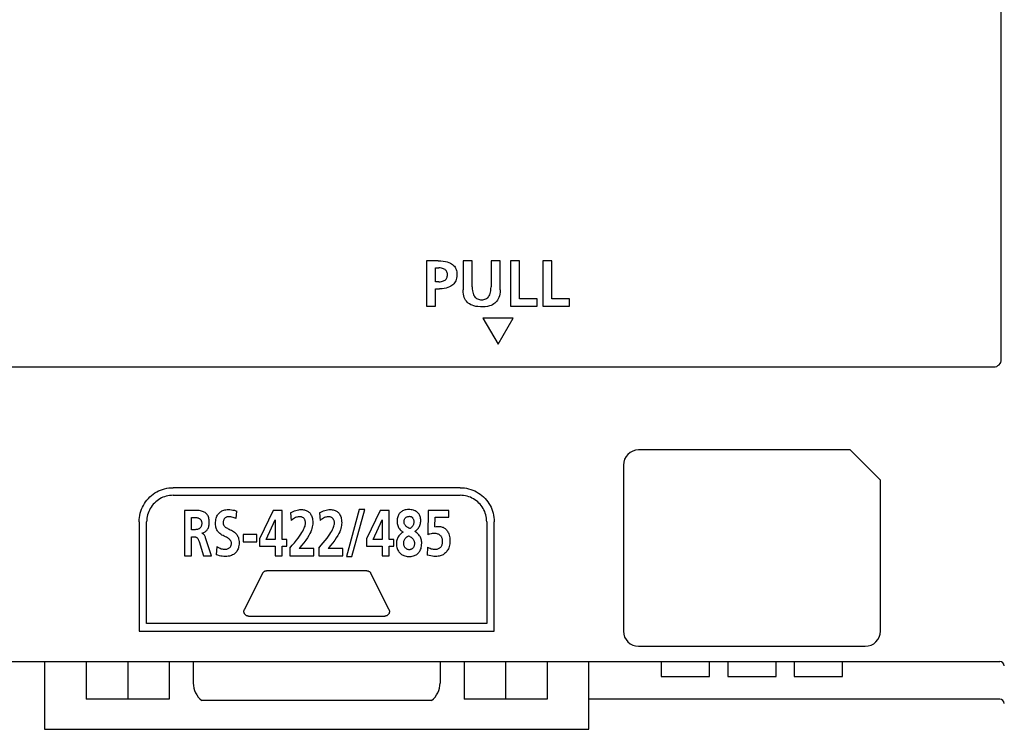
# Model space of a CAD drawing. Extents: x 0 to 819, y 0 to 477.
# Tile 19 of 24: x 699 to 764, y 174 to 221. Entities that reach past the tile are written whole.
import ezdxf

# ---------------------------------------------------------------- set-up
doc = ezdxf.new("R2010")
doc.units = 0
doc.header["$LTSCALE"] = 46.255
doc.layers.get('0').update_dxf_attribs({"linetype": 'CONTINUOUS'})

msp = doc.modelspace()

# ---------------------------------------------------------------- linework, layer by layer
at = {"color": 7, "linetype": 'CONTINUOUS'}
for p, q in [((763.593, 198.734), (763.593, 297.234)), ((726.322, 205.268), (725.56, 205.268)), ((725.56, 205.268), (725.56, 202.266)), ((726.322, 205.268), (726.507, 205.263)), ((726.507, 205.263), (726.67, 205.247)), ((726.67, 205.247), (726.813, 205.223)), ((726.813, 205.223), (726.937, 205.192)), ((728.584, 205.268), (727.982, 205.268)), ((727.982, 205.268), (727.982, 203.35)), ((728.584, 203.534), (728.584, 205.268)), ((730.433, 205.268), (729.831, 205.268)), ((729.831, 205.268), (729.831, 203.534)), ((730.433, 203.35), (730.433, 205.268)), ((731.711, 205.268), (731.109, 205.268)), ((731.109, 205.268), (731.109, 202.266)), ((731.711, 202.739), (731.711, 205.268)), ((733.861, 205.268), (733.258, 205.268)), ((733.258, 205.268), (733.258, 202.266)), ((733.861, 202.739), (733.861, 205.268)), ((726.163, 204.795), (726.373, 204.795)), ((726.163, 203.879), (726.163, 204.795)), ((726.47, 204.791), (726.373, 204.795)), ((726.553, 204.779), (726.47, 204.791)), ((726.625, 204.762), (726.553, 204.779)), ((726.687, 204.74), (726.625, 204.762)), ((726.74, 204.713), (726.687, 204.74)), ((726.786, 204.683), (726.74, 204.713)), ((726.825, 204.649), (726.786, 204.683)), ((726.858, 204.612), (726.825, 204.649)), ((726.887, 204.57), (726.858, 204.612)), ((726.937, 205.192), (727.046, 205.155)), ((727.046, 205.155), (727.14, 205.112)), ((727.14, 205.112), (727.221, 205.066)), ((727.221, 205.066), (727.291, 205.015)), ((727.291, 205.015), (727.352, 204.961)), ((727.352, 204.961), (727.404, 204.903)), ((727.404, 204.903), (727.449, 204.84)), ((727.449, 204.84), (727.487, 204.772)), ((727.487, 204.772), (727.519, 204.697)), ((727.519, 204.697), (727.544, 204.616)), ((727.544, 204.616), (727.561, 204.525)), ((726.623, 203.908), (726.685, 203.928)), ((726.685, 203.928), (726.739, 203.952)), ((726.739, 203.952), (726.785, 203.98)), ((726.785, 203.98), (726.824, 204.012)), ((726.824, 204.012), (726.858, 204.047)), ((726.858, 204.047), (726.886, 204.087)), ((726.886, 204.087), (726.909, 204.131)), ((726.91, 204.523), (726.887, 204.57)), ((726.909, 204.131), (726.926, 204.18)), ((726.927, 204.471), (726.91, 204.523)), ((726.926, 204.18), (726.938, 204.234)), ((726.939, 204.415), (726.927, 204.471)), ((726.938, 204.234), (726.944, 204.293)), ((726.945, 204.354), (726.939, 204.415)), ((726.944, 204.293), (726.945, 204.354)), ((727.496, 203.945), (727.459, 203.869)), ((727.527, 204.03), (727.496, 203.945)), ((727.551, 204.124), (727.527, 204.03)), ((727.566, 204.224), (727.551, 204.124)), ((727.561, 204.525), (727.571, 204.428)), ((727.573, 204.327), (727.566, 204.224)), ((727.571, 204.428), (727.573, 204.327)), ((726.373, 203.879), (726.163, 203.879)), ((726.163, 203.406), (726.416, 203.406)), ((726.163, 202.266), (726.163, 203.406)), ((726.373, 203.879), (726.468, 203.882)), ((726.587, 203.412), (726.416, 203.406)), ((726.468, 203.882), (726.551, 203.892)), ((726.551, 203.892), (726.623, 203.908)), ((726.737, 203.429), (726.587, 203.412)), ((726.868, 203.456), (726.737, 203.429)), ((726.982, 203.49), (726.868, 203.456)), ((727.08, 203.53), (726.982, 203.49)), ((727.166, 203.574), (727.08, 203.53)), ((727.241, 203.624), (727.166, 203.574)), ((727.307, 203.678), (727.241, 203.624)), ((727.365, 203.736), (727.307, 203.678)), ((727.416, 203.8), (727.365, 203.736)), ((727.459, 203.869), (727.416, 203.8)), ((727.987, 203.198), (727.982, 203.35)), ((728.584, 203.534), (728.588, 203.401)), ((728.588, 203.401), (728.599, 203.284)), ((728.599, 203.284), (728.617, 203.182)), ((729.798, 203.183), (729.816, 203.285)), ((729.816, 203.285), (729.827, 203.402)), ((729.827, 203.402), (729.831, 203.534)), ((730.433, 203.35), (730.427, 203.198)), ((728.004, 203.063), (727.987, 203.198)), ((728.029, 202.944), (728.004, 203.063)), ((728.062, 202.84), (728.029, 202.944)), ((728.102, 202.747), (728.062, 202.84)), ((728.149, 202.664), (728.102, 202.747)), ((728.201, 202.59), (728.149, 202.664)), ((728.617, 203.182), (728.641, 203.092)), ((728.641, 203.092), (728.671, 203.015)), ((728.671, 203.015), (728.705, 202.948)), ((728.705, 202.948), (728.743, 202.891)), ((728.743, 202.891), (728.784, 202.842)), ((728.784, 202.842), (728.829, 202.802)), ((728.829, 202.802), (728.877, 202.768)), ((728.877, 202.768), (728.93, 202.74)), ((728.93, 202.74), (728.99, 202.718)), ((728.99, 202.718), (729.058, 202.7)), ((729.058, 202.7), (729.131, 202.69)), ((729.131, 202.69), (729.208, 202.687)), ((729.208, 202.687), (729.285, 202.69)), ((729.285, 202.69), (729.358, 202.701)), ((729.358, 202.701), (729.425, 202.718)), ((729.425, 202.718), (729.485, 202.741)), ((729.485, 202.741), (729.538, 202.769)), ((729.538, 202.769), (729.586, 202.803)), ((729.586, 202.803), (729.631, 202.843)), ((729.631, 202.843), (729.673, 202.892)), ((729.673, 202.892), (729.711, 202.95)), ((729.711, 202.95), (729.745, 203.017)), ((729.745, 203.017), (729.774, 203.094)), ((729.774, 203.094), (729.798, 203.183)), ((730.266, 202.663), (730.213, 202.589)), ((730.312, 202.746), (730.266, 202.663)), ((730.352, 202.839), (730.312, 202.746)), ((730.385, 202.944), (730.352, 202.839)), ((730.411, 203.063), (730.385, 202.944)), ((730.427, 203.198), (730.411, 203.063)), ((732.877, 202.739), (731.711, 202.739)), ((732.877, 202.266), (732.877, 202.739)), ((735.026, 202.739), (733.861, 202.739)), ((735.026, 202.266), (735.026, 202.739)), ((725.56, 202.266), (726.163, 202.266)), ((728.261, 202.523), (728.201, 202.59)), ((728.328, 202.462), (728.261, 202.523)), ((728.403, 202.407), (728.328, 202.462)), ((728.487, 202.358), (728.403, 202.407)), ((728.584, 202.315), (728.487, 202.358)), ((728.695, 202.277), (728.584, 202.315)), ((728.821, 202.248), (728.695, 202.277)), ((728.964, 202.227), (728.821, 202.248)), ((729.123, 202.216), (728.964, 202.227)), ((729.289, 202.216), (729.123, 202.216)), ((729.448, 202.226), (729.289, 202.216)), ((729.592, 202.247), (729.448, 202.226)), ((729.718, 202.277), (729.592, 202.247)), ((729.83, 202.314), (729.718, 202.277)), ((729.927, 202.358), (729.83, 202.314)), ((730.011, 202.407), (729.927, 202.358)), ((730.087, 202.461), (730.011, 202.407)), ((730.153, 202.522), (730.087, 202.461)), ((730.213, 202.589), (730.153, 202.522)), ((731.109, 202.266), (732.877, 202.266)), ((733.258, 202.266), (735.026, 202.266)), ((731.293, 201.465), (729.293, 201.465)), ((729.293, 201.465), (730.293, 199.734)), ((730.293, 199.734), (731.293, 201.465)), ((697.493, 198.234), (763.093, 198.234)), ((753.593, 192.734), (739.593, 192.734)), ((755.593, 190.734), (753.593, 192.734)), ((738.593, 191.734), (738.593, 180.734)), ((755.593, 180.734), (755.593, 190.734)), ((707.155, 189.526), (707.255, 189.626)), ((707.255, 189.626), (707.361, 189.72)), ((707.361, 189.72), (707.472, 189.806)), ((707.472, 189.806), (707.589, 189.886)), ((707.589, 189.886), (707.71, 189.958)), ((707.71, 189.958), (707.836, 190.022)), ((707.836, 190.022), (707.964, 190.077)), ((707.964, 190.077), (708.096, 190.125)), ((708.123, 189.602), (708.019, 189.555)), ((708.096, 190.125), (708.231, 190.164)), ((708.23, 189.642), (708.123, 189.602)), ((708.339, 189.675), (708.23, 189.642)), ((708.231, 190.164), (708.369, 190.195)), ((708.45, 189.701), (708.339, 189.675)), ((708.369, 190.195), (708.509, 190.217)), ((708.563, 189.719), (708.45, 189.701)), ((708.509, 190.217), (708.651, 190.23)), ((708.678, 189.731), (708.563, 189.719)), ((708.651, 190.23), (708.794, 190.235)), ((708.794, 189.734), (708.678, 189.731)), ((727.793, 190.235), (708.794, 190.235)), ((708.794, 189.734), (727.793, 189.734)), ((727.793, 190.235), (727.932, 190.23)), ((727.904, 189.731), (727.793, 189.734)), ((728.018, 189.719), (727.904, 189.731)), ((727.932, 190.23), (728.071, 190.217)), ((728.131, 189.701), (728.018, 189.719)), ((728.071, 190.217), (728.21, 190.195)), ((728.244, 189.674), (728.131, 189.701)), ((728.21, 190.195), (728.349, 190.164)), ((728.355, 189.641), (728.244, 189.674)), ((728.349, 190.164), (728.485, 190.124)), ((728.463, 189.6), (728.355, 189.641)), ((728.568, 189.553), (728.463, 189.6)), ((728.485, 190.124), (728.619, 190.076)), ((728.619, 190.076), (728.75, 190.019)), ((728.75, 190.019), (728.877, 189.955)), ((728.877, 189.955), (728.999, 189.883)), ((728.999, 189.883), (729.116, 189.804)), ((729.116, 189.804), (729.228, 189.717)), ((729.228, 189.717), (729.334, 189.624)), ((729.334, 189.624), (729.434, 189.523)), ((706.702, 188.811), (706.759, 188.942)), ((706.759, 188.942), (706.824, 189.069)), ((706.824, 189.069), (706.896, 189.192)), ((706.896, 189.192), (706.976, 189.309)), ((706.976, 189.309), (707.062, 189.421)), ((707.062, 189.421), (707.155, 189.526)), ((707.34, 188.958), (707.28, 188.861)), ((707.407, 189.051), (707.34, 188.958)), ((707.479, 189.14), (707.407, 189.051)), ((707.557, 189.223), (707.479, 189.14)), ((707.64, 189.301), (707.557, 189.223)), ((707.729, 189.373), (707.64, 189.301)), ((707.822, 189.44), (707.729, 189.373)), ((707.919, 189.501), (707.822, 189.44)), ((708.019, 189.555), (707.919, 189.501)), ((728.67, 189.498), (728.568, 189.553)), ((728.767, 189.438), (728.67, 189.498)), ((728.86, 189.372), (728.767, 189.438)), ((728.947, 189.3), (728.86, 189.372)), ((729.03, 189.222), (728.947, 189.3)), ((729.107, 189.14), (729.03, 189.222)), ((729.179, 189.052), (729.107, 189.14)), ((729.246, 188.959), (729.179, 189.052)), ((729.307, 188.862), (729.246, 188.959)), ((729.434, 189.523), (729.528, 189.417)), ((729.528, 189.417), (729.615, 189.305)), ((729.615, 189.305), (729.695, 189.188)), ((729.695, 189.188), (729.767, 189.067)), ((729.767, 189.067), (729.831, 188.942)), ((729.831, 188.942), (729.886, 188.813)), ((706.561, 188.262), (706.583, 188.401)), ((706.583, 188.401), (706.614, 188.54)), ((706.614, 188.54), (706.654, 188.676)), ((706.654, 188.676), (706.702, 188.811)), ((707.077, 188.323), (707.059, 188.21)), ((707.103, 188.435), (707.077, 188.323)), ((707.137, 188.545), (707.103, 188.435)), ((707.178, 188.654), (707.137, 188.545)), ((707.225, 188.759), (707.178, 188.654)), ((707.28, 188.861), (707.225, 188.759)), ((710.189, 188.736), (709.538, 188.736)), ((709.538, 188.736), (709.538, 185.734)), ((710.308, 188.734), (710.189, 188.736)), ((710.416, 188.729), (710.308, 188.734)), ((710.513, 188.72), (710.416, 188.729)), ((710.6, 188.707), (710.513, 188.72)), ((710.677, 188.691), (710.6, 188.707)), ((710.746, 188.67), (710.677, 188.691)), ((710.806, 188.647), (710.746, 188.67)), ((710.859, 188.621), (710.806, 188.647)), ((710.906, 188.593), (710.859, 188.621)), ((710.948, 188.563), (710.906, 188.593)), ((710.985, 188.53), (710.948, 188.563)), ((711.019, 188.494), (710.985, 188.53)), ((711.05, 188.454), (711.019, 188.494)), ((711.079, 188.411), (711.05, 188.454)), ((711.104, 188.364), (711.079, 188.411)), ((711.127, 188.31), (711.104, 188.364)), ((711.147, 188.25), (711.127, 188.31)), ((711.646, 188.215), (711.669, 188.286)), ((711.669, 188.286), (711.695, 188.349)), ((711.695, 188.349), (711.725, 188.407)), ((711.725, 188.407), (711.758, 188.46)), ((711.758, 188.46), (711.794, 188.509)), ((711.794, 188.509), (711.834, 188.553)), ((711.834, 188.553), (711.877, 188.594)), ((711.877, 188.594), (711.923, 188.632)), ((711.923, 188.632), (711.973, 188.666)), ((711.973, 188.666), (712.027, 188.696)), ((712.027, 188.696), (712.085, 188.722)), ((712.085, 188.722), (712.148, 188.745)), ((712.148, 188.745), (712.215, 188.763)), ((712.215, 188.763), (712.286, 188.777)), ((712.286, 188.777), (712.361, 188.785)), ((712.335, 188.288), (712.303, 188.275)), ((712.369, 188.299), (712.335, 188.288)), ((712.361, 188.785), (712.441, 188.788)), ((712.405, 188.308), (712.369, 188.299)), ((712.443, 188.313), (712.405, 188.308)), ((712.441, 188.788), (712.552, 188.785)), ((712.482, 188.315), (712.443, 188.313)), ((712.548, 188.312), (712.482, 188.315)), ((712.616, 188.305), (712.548, 188.312)), ((712.552, 188.785), (712.655, 188.775)), ((712.686, 188.292), (712.616, 188.305)), ((712.655, 188.775), (712.753, 188.759)), ((712.757, 188.274), (712.686, 188.292)), ((712.753, 188.759), (712.846, 188.738)), ((712.846, 188.738), (712.934, 188.711)), ((712.934, 188.711), (713.015, 188.681)), ((712.971, 188.186), (713.015, 188.681)), ((715.413, 188.736), (714.515, 186.844)), ((716.013, 188.736), (715.413, 188.736)), ((716.013, 186.805), (716.013, 188.736)), ((716.57, 188.573), (716.655, 188.623)), ((716.57, 188.573), (716.608, 188.074)), ((716.655, 188.623), (716.742, 188.666)), ((716.742, 188.666), (716.831, 188.703)), ((716.831, 188.703), (716.922, 188.734)), ((716.922, 188.734), (717.012, 188.757)), ((717.012, 188.295), (716.956, 188.278)), ((717.012, 188.757), (717.102, 188.774)), ((717.065, 188.306), (717.012, 188.295)), ((717.114, 188.313), (717.065, 188.306)), ((717.102, 188.774), (717.188, 188.784)), ((717.161, 188.315), (717.114, 188.313)), ((717.202, 188.313), (717.161, 188.315)), ((717.188, 188.784), (717.27, 188.788)), ((717.242, 188.307), (717.202, 188.313)), ((717.28, 188.298), (717.242, 188.307)), ((717.27, 188.788), (717.346, 188.786)), ((717.316, 188.286), (717.28, 188.298)), ((717.35, 188.271), (717.316, 188.286)), ((717.346, 188.786), (717.416, 188.779)), ((717.416, 188.779), (717.481, 188.768)), ((717.481, 188.768), (717.54, 188.752)), ((717.54, 188.752), (717.595, 188.733)), ((717.595, 188.733), (717.646, 188.71)), ((717.646, 188.71), (717.693, 188.684)), ((717.693, 188.684), (717.737, 188.655)), ((717.737, 188.655), (717.778, 188.622)), ((717.778, 188.622), (717.816, 188.585)), ((717.816, 188.585), (717.852, 188.544)), ((717.852, 188.544), (717.885, 188.499)), ((717.885, 188.499), (717.915, 188.45)), ((717.915, 188.45), (717.943, 188.395)), ((717.943, 188.395), (717.968, 188.334)), ((717.968, 188.334), (717.99, 188.267)), ((718.484, 188.573), (718.568, 188.623)), ((718.484, 188.573), (718.521, 188.074)), ((718.568, 188.623), (718.656, 188.666)), ((718.656, 188.666), (718.745, 188.703)), ((718.745, 188.703), (718.835, 188.734)), ((718.835, 188.734), (718.926, 188.758)), ((718.925, 188.295), (718.869, 188.278)), ((718.978, 188.306), (718.925, 188.295)), ((718.926, 188.758), (719.015, 188.774)), ((719.028, 188.313), (718.978, 188.306)), ((719.015, 188.774), (719.101, 188.784)), ((719.075, 188.315), (719.028, 188.313)), ((719.115, 188.313), (719.075, 188.315)), ((719.101, 188.784), (719.183, 188.788)), ((719.155, 188.307), (719.115, 188.313)), ((719.193, 188.298), (719.155, 188.307)), ((719.183, 188.788), (719.259, 188.786)), ((719.23, 188.286), (719.193, 188.298)), ((719.264, 188.271), (719.23, 188.286)), ((719.259, 188.786), (719.329, 188.779)), ((719.329, 188.779), (719.393, 188.768)), ((719.393, 188.768), (719.453, 188.752)), ((719.453, 188.752), (719.508, 188.733)), ((719.508, 188.733), (719.559, 188.71)), ((719.559, 188.71), (719.606, 188.684)), ((719.606, 188.684), (719.65, 188.655)), ((719.65, 188.655), (719.691, 188.622)), ((719.691, 188.622), (719.729, 188.585)), ((719.729, 188.585), (719.765, 188.544)), ((719.765, 188.544), (719.798, 188.499)), ((719.798, 188.499), (719.829, 188.449)), ((719.829, 188.449), (719.857, 188.395)), ((719.857, 188.395), (719.882, 188.334)), ((719.882, 188.334), (719.904, 188.267)), ((721.111, 188.788), (720.272, 185.683)), ((720.63, 185.683), (721.469, 188.788)), ((721.469, 188.788), (721.111, 188.788)), ((722.491, 188.736), (721.593, 186.844)), ((723.09, 188.736), (722.491, 188.736)), ((723.09, 186.805), (723.09, 188.736)), ((723.657, 188.308), (723.639, 188.241)), ((723.679, 188.368), (723.657, 188.308)), ((723.705, 188.423), (723.679, 188.368)), ((723.734, 188.473), (723.705, 188.423)), ((723.766, 188.52), (723.734, 188.473)), ((723.801, 188.562), (723.766, 188.52)), ((723.839, 188.601), (723.801, 188.562)), ((723.881, 188.637), (723.839, 188.601)), ((723.926, 188.669), (723.881, 188.637)), ((723.976, 188.698), (723.926, 188.669)), ((724.029, 188.723), (723.976, 188.698)), ((724.087, 188.745), (724.029, 188.723)), ((724.151, 188.763), (724.087, 188.745)), ((724.222, 188.777), (724.151, 188.763)), ((724.298, 188.785), (724.222, 188.777)), ((724.222, 188.281), (724.251, 188.298)), ((724.251, 188.298), (724.283, 188.313)), ((724.283, 188.313), (724.316, 188.325)), ((724.378, 188.788), (724.298, 188.785)), ((724.316, 188.325), (724.351, 188.334)), ((724.351, 188.334), (724.388, 188.339)), ((724.461, 188.785), (724.378, 188.788)), ((724.388, 188.339), (724.425, 188.341)), ((724.425, 188.341), (724.454, 188.339)), ((724.454, 188.339), (724.482, 188.335)), ((724.542, 188.776), (724.461, 188.785)), ((724.482, 188.335), (724.509, 188.328)), ((724.509, 188.328), (724.535, 188.319)), ((724.535, 188.319), (724.559, 188.307)), ((724.619, 188.762), (724.542, 188.776)), ((724.559, 188.307), (724.582, 188.292)), ((724.582, 188.292), (724.604, 188.275)), ((724.69, 188.743), (724.619, 188.762)), ((724.755, 188.72), (724.69, 188.743)), ((724.814, 188.694), (724.755, 188.72)), ((724.867, 188.665), (724.814, 188.694)), ((724.915, 188.633), (724.867, 188.665)), ((724.959, 188.598), (724.915, 188.633)), ((724.998, 188.56), (724.959, 188.598)), ((725.034, 188.519), (724.998, 188.56)), ((725.067, 188.476), (725.034, 188.519)), ((725.095, 188.429), (725.067, 188.476)), ((725.12, 188.379), (725.095, 188.429)), ((725.141, 188.325), (725.12, 188.379)), ((725.158, 188.267), (725.141, 188.325)), ((725.67, 188.736), (725.647, 187.123)), ((727.049, 188.736), (725.67, 188.736)), ((726.113, 187.648), (726.123, 188.289)), ((726.123, 188.289), (727.049, 188.289)), ((727.049, 188.289), (727.049, 188.736)), ((729.361, 188.76), (729.307, 188.862)), ((729.409, 188.655), (729.361, 188.76)), ((729.449, 188.546), (729.409, 188.655)), ((729.483, 188.435), (729.449, 188.546)), ((729.509, 188.322), (729.483, 188.435)), ((729.528, 188.209), (729.509, 188.322)), ((729.886, 188.813), (729.934, 188.681)), ((729.934, 188.681), (729.973, 188.546)), ((729.973, 188.546), (730.003, 188.409)), ((730.003, 188.409), (730.025, 188.269)), ((706.544, 187.985), (706.548, 188.123)), ((706.544, 187.985), (706.544, 180.734)), ((706.548, 188.123), (706.561, 188.262)), ((707.047, 188.097), (707.044, 187.985)), ((707.044, 181.235), (707.044, 187.985)), ((707.059, 188.21), (707.047, 188.097)), ((710.019, 188.263), (710.177, 188.263)), ((710.019, 187.455), (710.019, 188.263)), ((710.177, 188.263), (710.245, 188.262)), ((710.245, 188.262), (710.304, 188.259)), ((710.304, 188.259), (710.358, 188.253)), ((710.358, 188.253), (710.405, 188.244)), ((710.405, 188.244), (710.447, 188.233)), ((710.447, 188.233), (710.484, 188.22)), ((710.484, 188.22), (710.517, 188.206)), ((710.517, 188.206), (710.545, 188.189)), ((710.545, 188.189), (710.57, 188.171)), ((710.57, 188.171), (710.592, 188.15)), ((710.592, 188.15), (710.612, 188.128)), ((710.612, 188.128), (710.629, 188.103)), ((710.632, 187.634), (710.614, 187.607)), ((710.629, 188.103), (710.645, 188.076)), ((710.647, 187.665), (710.632, 187.634)), ((710.645, 188.076), (710.658, 188.045)), ((710.661, 187.699), (710.647, 187.665)), ((710.658, 188.045), (710.67, 188.01)), ((710.672, 187.738), (710.661, 187.699)), ((710.67, 188.01), (710.678, 187.97)), ((710.68, 187.781), (710.672, 187.738)), ((710.678, 187.97), (710.684, 187.925)), ((710.685, 187.828), (710.68, 187.781)), ((710.684, 187.925), (710.686, 187.877)), ((710.686, 187.877), (710.685, 187.828)), ((711.128, 187.598), (711.149, 187.655)), ((711.164, 188.183), (711.147, 188.25)), ((711.149, 187.655), (711.165, 187.717)), ((711.177, 188.106), (711.164, 188.183)), ((711.165, 187.717), (711.178, 187.782)), ((711.185, 188.02), (711.177, 188.106)), ((711.178, 187.782), (711.186, 187.851)), ((711.188, 187.923), (711.185, 188.02)), ((711.186, 187.851), (711.188, 187.923)), ((711.602, 187.868), (711.604, 187.961)), ((711.605, 187.778), (711.602, 187.868)), ((711.604, 187.961), (711.613, 188.052)), ((711.614, 187.697), (711.605, 187.778)), ((711.613, 188.052), (711.627, 188.137)), ((711.627, 187.624), (711.614, 187.697)), ((711.627, 188.137), (711.646, 188.215)), ((712.106, 187.951), (712.104, 187.898)), ((712.104, 187.898), (712.106, 187.864)), ((712.111, 187.999), (712.106, 187.951)), ((712.106, 187.864), (712.111, 187.832)), ((712.12, 188.041), (712.111, 187.999)), ((712.111, 187.832), (712.119, 187.801)), ((712.119, 187.801), (712.13, 187.771)), ((712.132, 188.08), (712.12, 188.041)), ((712.13, 187.771), (712.144, 187.742)), ((712.146, 188.114), (712.132, 188.08)), ((712.144, 187.742), (712.163, 187.713)), ((712.162, 188.145), (712.146, 188.114)), ((712.18, 188.173), (712.162, 188.145)), ((712.163, 187.713), (712.186, 187.685)), ((712.2, 188.198), (712.18, 188.173)), ((712.186, 187.685), (712.215, 187.657)), ((712.222, 188.221), (712.2, 188.198)), ((712.215, 187.657), (712.249, 187.629)), ((712.247, 188.241), (712.222, 188.221)), ((712.274, 188.259), (712.247, 188.241)), ((712.303, 188.275), (712.274, 188.259)), ((712.828, 188.25), (712.757, 188.274)), ((712.899, 188.221), (712.828, 188.25)), ((712.971, 188.186), (712.899, 188.221)), ((714.95, 186.805), (715.544, 188.108)), ((715.544, 188.108), (715.551, 188.108)), ((715.551, 188.108), (715.551, 186.805)), ((716.688, 188.136), (716.608, 188.074)), ((716.762, 188.185), (716.688, 188.136)), ((716.832, 188.224), (716.762, 188.185)), ((716.896, 188.255), (716.832, 188.224)), ((716.956, 188.278), (716.896, 188.255)), ((717.382, 188.253), (717.35, 188.271)), ((717.411, 188.233), (717.382, 188.253)), ((717.437, 188.21), (717.411, 188.233)), ((717.461, 188.186), (717.437, 188.21)), ((717.482, 188.159), (717.461, 188.186)), ((717.5, 188.129), (717.482, 188.159)), ((717.497, 187.626), (717.521, 187.7)), ((717.516, 188.097), (717.5, 188.129)), ((717.53, 188.062), (717.516, 188.097)), ((717.521, 187.7), (717.538, 187.769)), ((717.541, 188.024), (717.53, 188.062)), ((717.538, 187.769), (717.548, 187.831)), ((717.549, 187.982), (717.541, 188.024)), ((717.548, 187.831), (717.553, 187.886)), ((717.553, 187.937), (717.549, 187.982)), ((717.553, 187.886), (717.553, 187.937)), ((718.005, 187.641), (717.98, 187.542)), ((717.99, 188.267), (718.009, 188.193)), ((718.022, 187.736), (718.005, 187.641)), ((718.009, 188.193), (718.023, 188.109)), ((718.032, 187.825), (718.022, 187.736)), ((718.023, 188.109), (718.032, 188.015)), ((718.032, 188.015), (718.035, 187.91)), ((718.035, 187.91), (718.032, 187.825)), ((718.601, 188.136), (718.521, 188.074)), ((718.675, 188.185), (718.601, 188.136)), ((718.745, 188.224), (718.675, 188.185)), ((718.809, 188.255), (718.745, 188.224)), ((718.869, 188.278), (718.809, 188.255)), ((719.295, 188.253), (719.264, 188.271)), ((719.324, 188.233), (719.295, 188.253)), ((719.35, 188.21), (719.324, 188.233)), ((719.374, 188.185), (719.35, 188.21)), ((719.395, 188.158), (719.374, 188.185)), ((719.414, 188.129), (719.395, 188.158)), ((719.41, 187.626), (719.434, 187.7)), ((719.43, 188.097), (719.414, 188.129)), ((719.444, 188.062), (719.43, 188.097)), ((719.434, 187.7), (719.451, 187.769)), ((719.454, 188.023), (719.444, 188.062)), ((719.451, 187.769), (719.462, 187.831)), ((719.462, 187.982), (719.454, 188.023)), ((719.466, 187.936), (719.462, 187.982)), ((719.462, 187.831), (719.466, 187.886)), ((719.466, 187.886), (719.466, 187.936)), ((719.919, 187.642), (719.894, 187.542)), ((719.904, 188.267), (719.922, 188.192)), ((719.936, 187.736), (719.919, 187.642)), ((719.922, 188.192), (719.936, 188.109)), ((719.936, 188.109), (719.945, 188.015)), ((719.945, 187.825), (719.936, 187.736)), ((719.945, 188.015), (719.948, 187.91)), ((719.948, 187.91), (719.945, 187.825)), ((722.026, 186.805), (722.622, 188.108)), ((722.622, 188.108), (722.629, 188.108)), ((722.629, 188.108), (722.629, 186.805)), ((723.616, 188.086), (723.613, 187.996)), ((723.613, 187.996), (723.615, 187.927)), ((723.615, 187.927), (723.624, 187.858)), ((723.625, 188.168), (723.616, 188.086)), ((723.624, 187.858), (723.637, 187.792)), ((723.639, 188.241), (723.625, 188.168)), ((723.637, 187.792), (723.655, 187.728)), ((723.655, 187.728), (723.678, 187.668)), ((723.678, 187.668), (723.705, 187.61)), ((724.074, 187.975), (724.075, 188.015)), ((724.076, 187.935), (724.074, 187.975)), ((724.075, 188.015), (724.08, 188.055)), ((724.082, 187.896), (724.076, 187.935)), ((724.08, 188.055), (724.088, 188.092)), ((724.091, 187.859), (724.082, 187.896)), ((724.088, 188.092), (724.099, 188.126)), ((724.104, 187.823), (724.091, 187.859)), ((724.099, 188.126), (724.113, 188.157)), ((724.12, 187.79), (724.104, 187.823)), ((724.113, 188.157), (724.13, 188.187)), ((724.14, 187.757), (724.12, 187.79)), ((724.13, 188.187), (724.149, 188.213)), ((724.165, 187.725), (724.14, 187.757)), ((724.149, 188.213), (724.17, 188.238)), ((724.194, 187.692), (724.165, 187.725)), ((724.17, 188.238), (724.195, 188.26)), ((724.23, 187.66), (724.194, 187.692)), ((724.195, 188.26), (724.222, 188.281)), ((724.274, 187.627), (724.23, 187.66)), ((724.597, 187.643), (724.568, 187.611)), ((724.625, 187.68), (724.597, 187.643)), ((724.604, 188.275), (724.625, 188.255)), ((724.625, 188.255), (724.644, 188.231)), ((724.651, 187.721), (724.625, 187.68)), ((724.644, 188.231), (724.662, 188.205)), ((724.673, 187.763), (724.651, 187.721)), ((724.662, 188.205), (724.678, 188.175)), ((724.691, 187.805), (724.673, 187.763)), ((724.678, 188.175), (724.692, 188.141)), ((724.704, 187.846), (724.691, 187.805)), ((724.692, 188.141), (724.703, 188.103)), ((724.703, 188.103), (724.712, 188.061)), ((724.713, 187.886), (724.704, 187.846)), ((724.712, 188.061), (724.718, 188.014)), ((724.719, 187.925), (724.713, 187.886)), ((724.718, 188.014), (724.721, 187.962)), ((724.721, 187.962), (724.719, 187.925)), ((725.059, 187.616), (725.09, 187.673)), ((725.09, 187.673), (725.117, 187.733)), ((725.117, 187.733), (725.14, 187.796)), ((725.14, 187.796), (725.158, 187.861)), ((725.171, 188.204), (725.158, 188.267)), ((725.158, 187.861), (725.171, 187.928)), ((725.179, 188.137), (725.171, 188.204)), ((725.171, 187.928), (725.179, 187.997)), ((725.181, 188.065), (725.179, 188.137)), ((725.179, 187.997), (725.181, 188.065)), ((726.113, 187.648), (726.199, 187.666)), ((726.199, 187.666), (726.278, 187.676)), ((726.278, 187.676), (726.352, 187.678)), ((726.352, 187.678), (726.42, 187.674)), ((726.42, 187.674), (726.484, 187.665)), ((726.484, 187.665), (726.543, 187.651)), ((726.543, 187.651), (726.6, 187.634)), ((726.6, 187.634), (726.653, 187.612)), ((729.539, 188.096), (729.528, 188.209)), ((729.543, 187.985), (729.539, 188.096)), ((729.543, 187.985), (729.543, 181.235)), ((730.025, 188.269), (730.039, 188.128)), ((730.039, 188.128), (730.043, 187.985)), ((730.043, 180.734), (730.043, 187.985)), ((710.177, 187.455), (710.019, 187.455)), ((710.019, 186.981), (710.174, 186.981)), ((710.019, 185.734), (710.019, 186.981)), ((710.174, 186.981), (710.211, 186.981)), ((710.247, 187.456), (710.177, 187.455)), ((710.211, 186.981), (710.244, 186.978)), ((710.308, 187.461), (710.247, 187.456)), ((710.362, 187.468), (710.308, 187.461)), ((710.409, 187.478), (710.362, 187.468)), ((710.451, 187.491), (710.409, 187.478)), ((710.487, 187.506), (710.451, 187.491)), ((710.519, 187.522), (710.487, 187.506)), ((710.547, 187.54), (710.519, 187.522)), ((710.572, 187.561), (710.547, 187.54)), ((710.595, 187.583), (710.572, 187.561)), ((710.614, 187.607), (710.595, 187.583)), ((710.693, 187.227), (710.738, 187.236)), ((710.693, 187.218), (710.693, 187.227)), ((710.71, 187.215), (710.693, 187.218)), ((710.728, 187.21), (710.71, 187.215)), ((710.747, 187.202), (710.728, 187.21)), ((710.738, 187.236), (710.782, 187.25)), ((710.766, 187.192), (710.747, 187.202)), ((710.787, 187.178), (710.766, 187.192)), ((710.782, 187.25), (710.825, 187.267)), ((710.808, 187.16), (710.787, 187.178)), ((710.828, 187.139), (710.808, 187.16)), ((710.825, 187.267), (710.867, 187.288)), ((710.849, 187.113), (710.828, 187.139)), ((710.869, 187.083), (710.849, 187.113)), ((710.867, 187.288), (710.906, 187.312)), ((710.888, 187.048), (710.869, 187.083)), ((710.908, 187.007), (710.888, 187.048)), ((710.906, 187.312), (710.945, 187.341)), ((710.928, 186.961), (710.908, 187.007)), ((710.945, 187.341), (710.981, 187.373)), ((710.981, 187.373), (711.015, 187.41)), ((711.015, 187.41), (711.047, 187.451)), ((711.047, 187.451), (711.077, 187.496)), ((711.077, 187.496), (711.104, 187.545)), ((711.104, 187.545), (711.128, 187.598)), ((711.645, 187.558), (711.627, 187.624)), ((711.667, 187.497), (711.645, 187.558)), ((711.693, 187.44), (711.667, 187.497)), ((711.723, 187.387), (711.693, 187.44)), ((711.757, 187.338), (711.723, 187.387)), ((711.796, 187.29), (711.757, 187.338)), ((711.841, 187.243), (711.796, 187.29)), ((711.895, 187.196), (711.841, 187.243)), ((711.958, 187.149), (711.895, 187.196)), ((712.028, 187.104), (711.958, 187.149)), ((712.105, 187.061), (712.028, 187.104)), ((712.183, 187.021), (712.105, 187.061)), ((712.257, 186.985), (712.183, 187.021)), ((712.249, 187.629), (712.289, 187.602)), ((712.324, 186.951), (712.257, 186.985)), ((712.289, 187.602), (712.334, 187.574)), ((712.334, 187.574), (712.385, 187.546)), ((712.385, 187.546), (712.443, 187.518)), ((712.443, 187.518), (712.508, 187.487)), ((712.508, 187.487), (712.578, 187.452)), ((712.578, 187.452), (712.651, 187.415)), ((712.651, 187.415), (712.724, 187.374)), ((712.724, 187.374), (712.793, 187.33)), ((712.793, 187.33), (712.857, 187.283)), ((712.857, 187.283), (712.913, 187.234)), ((712.913, 187.234), (712.961, 187.184)), ((712.961, 187.184), (713.001, 187.134)), ((713.001, 187.134), (713.035, 187.083)), ((713.035, 187.083), (713.064, 187.031)), ((713.064, 187.031), (713.09, 186.974)), ((714.34, 187.127), (713.436, 187.127)), ((713.436, 187.127), (713.436, 186.655)), ((714.34, 186.655), (714.34, 187.127)), ((717.064, 186.896), (717.162, 187.03)), ((717.162, 187.03), (717.246, 187.151)), ((717.246, 187.151), (717.316, 187.263)), ((717.316, 187.263), (717.376, 187.365)), ((717.376, 187.365), (717.425, 187.459)), ((717.425, 187.459), (717.465, 187.546)), ((717.465, 187.546), (717.497, 187.626)), ((717.771, 187.069), (717.681, 186.924)), ((717.844, 187.201), (717.771, 187.069)), ((717.901, 187.323), (717.844, 187.201)), ((717.946, 187.436), (717.901, 187.323)), ((717.98, 187.542), (717.946, 187.436)), ((718.977, 186.896), (719.075, 187.029)), ((719.075, 187.029), (719.159, 187.151)), ((719.159, 187.151), (719.229, 187.262)), ((719.229, 187.262), (719.289, 187.365)), ((719.289, 187.365), (719.338, 187.459)), ((719.338, 187.459), (719.378, 187.546)), ((719.378, 187.546), (719.41, 187.626)), ((719.684, 187.069), (719.594, 186.924)), ((719.757, 187.201), (719.684, 187.069)), ((719.815, 187.323), (719.757, 187.201)), ((719.86, 187.436), (719.815, 187.323)), ((719.894, 187.542), (719.86, 187.436)), ((723.689, 186.988), (723.659, 186.934)), ((723.725, 187.039), (723.689, 186.988)), ((723.705, 187.61), (723.736, 187.556)), ((723.767, 187.09), (723.725, 187.039)), ((723.736, 187.556), (723.772, 187.505)), ((723.815, 187.141), (723.767, 187.09)), ((723.772, 187.505), (723.813, 187.457)), ((723.813, 187.457), (723.857, 187.412)), ((723.872, 187.191), (723.815, 187.141)), ((723.857, 187.412), (723.906, 187.37)), ((723.937, 187.241), (723.872, 187.191)), ((723.906, 187.37), (723.957, 187.333)), ((724.012, 187.291), (723.937, 187.241)), ((723.957, 187.333), (724.012, 187.3)), ((724.012, 187.3), (724.012, 187.291)), ((724.25, 186.974), (724.3, 187.012)), ((724.325, 187.594), (724.274, 187.627)), ((724.3, 187.012), (724.359, 187.05)), ((724.384, 187.561), (724.325, 187.594)), ((724.359, 187.05), (724.428, 187.02)), ((724.452, 187.528), (724.384, 187.561)), ((724.428, 187.02), (724.487, 186.988)), ((724.48, 187.542), (724.452, 187.528)), ((724.509, 187.56), (724.48, 187.542)), ((724.487, 186.988), (724.537, 186.956)), ((724.539, 187.583), (724.509, 187.56)), ((724.568, 187.611), (724.539, 187.583)), ((724.783, 187.347), (724.825, 187.371)), ((724.783, 187.342), (724.783, 187.347)), ((724.852, 187.298), (724.783, 187.342)), ((724.825, 187.371), (724.867, 187.399)), ((724.915, 187.253), (724.852, 187.298)), ((724.867, 187.399), (724.908, 187.433)), ((724.908, 187.433), (724.949, 187.471)), ((724.97, 187.206), (724.915, 187.253)), ((724.949, 187.471), (724.988, 187.514)), ((725.019, 187.158), (724.97, 187.206)), ((724.988, 187.514), (725.025, 187.563)), ((725.062, 187.109), (725.019, 187.158)), ((725.025, 187.563), (725.059, 187.616)), ((725.099, 187.06), (725.062, 187.109)), ((725.132, 187.009), (725.099, 187.06)), ((725.16, 186.955), (725.132, 187.009)), ((725.718, 187.149), (725.647, 187.123)), ((725.787, 187.169), (725.718, 187.149)), ((725.858, 187.185), (725.787, 187.169)), ((725.93, 187.196), (725.858, 187.185)), ((726.002, 187.203), (725.93, 187.196)), ((726.075, 187.205), (726.002, 187.203)), ((726.141, 187.203), (726.075, 187.205)), ((726.201, 187.195), (726.141, 187.203)), ((726.256, 187.184), (726.201, 187.195)), ((726.307, 187.169), (726.256, 187.184)), ((726.353, 187.151), (726.307, 187.169)), ((726.394, 187.13), (726.353, 187.151)), ((726.431, 187.107), (726.394, 187.13)), ((726.464, 187.082), (726.431, 187.107)), ((726.494, 187.054), (726.464, 187.082)), ((726.521, 187.024), (726.494, 187.054)), ((726.545, 186.991), (726.521, 187.024)), ((726.566, 186.955), (726.545, 186.991)), ((726.653, 187.612), (726.704, 187.587)), ((726.704, 187.587), (726.752, 187.558)), ((726.752, 187.558), (726.797, 187.525)), ((726.797, 187.525), (726.839, 187.489)), ((726.839, 187.489), (726.879, 187.449)), ((726.879, 187.449), (726.915, 187.405)), ((726.915, 187.405), (726.949, 187.355)), ((726.949, 187.355), (726.982, 187.3)), ((726.982, 187.3), (727.011, 187.239)), ((727.011, 187.239), (727.038, 187.171)), ((727.038, 187.171), (727.061, 187.096)), ((727.061, 187.096), (727.08, 187.013)), ((727.08, 187.013), (727.095, 186.92)), ((710.244, 186.978), (710.274, 186.972)), ((710.274, 186.972), (710.302, 186.965)), ((710.302, 186.965), (710.326, 186.955)), ((710.326, 186.955), (710.349, 186.943)), ((710.349, 186.943), (710.371, 186.928)), ((710.371, 186.928), (710.391, 186.911)), ((710.391, 186.911), (710.409, 186.89)), ((710.409, 186.89), (710.427, 186.866)), ((710.427, 186.866), (710.444, 186.836)), ((710.444, 186.836), (710.461, 186.802)), ((710.461, 186.802), (710.477, 186.764)), ((710.477, 186.764), (710.493, 186.72)), ((710.493, 186.72), (710.508, 186.672)), ((710.508, 186.672), (710.796, 185.734)), ((710.948, 186.908), (710.928, 186.961)), ((711.333, 185.734), (710.948, 186.908)), ((711.685, 186.341), (711.64, 185.798)), ((711.685, 186.341), (711.76, 186.293)), ((712.383, 186.92), (712.324, 186.951)), ((712.436, 186.889), (712.383, 186.92)), ((712.483, 186.857), (712.436, 186.889)), ((712.523, 186.826), (712.483, 186.857)), ((712.555, 186.795), (712.523, 186.826)), ((712.581, 186.766), (712.555, 186.795)), ((712.602, 186.737), (712.581, 186.766)), ((712.587, 186.325), (712.606, 186.354)), ((712.619, 186.707), (712.602, 186.737)), ((712.606, 186.354), (712.622, 186.385)), ((712.632, 186.676), (712.619, 186.707)), ((712.622, 186.385), (712.635, 186.417)), ((712.643, 186.642), (712.632, 186.676)), ((712.635, 186.417), (712.645, 186.453)), ((712.65, 186.606), (712.643, 186.642)), ((712.645, 186.453), (712.652, 186.49)), ((712.654, 186.568), (712.65, 186.606)), ((712.652, 186.49), (712.655, 186.529)), ((712.655, 186.529), (712.654, 186.568)), ((713.09, 186.974), (713.112, 186.911)), ((713.112, 186.911), (713.131, 186.841)), ((713.131, 186.841), (713.145, 186.763)), ((713.145, 186.411), (713.131, 186.328)), ((713.145, 186.763), (713.154, 186.679)), ((713.154, 186.501), (713.145, 186.411)), ((713.154, 186.679), (713.157, 186.591)), ((713.157, 186.591), (713.154, 186.501)), ((713.436, 186.655), (714.34, 186.655)), ((714.515, 186.844), (714.515, 186.358)), ((714.515, 186.358), (715.551, 186.358)), ((715.551, 186.805), (714.95, 186.805)), ((715.551, 186.358), (715.551, 185.734)), ((716.319, 186.805), (716.013, 186.805)), ((716.013, 186.358), (716.319, 186.358)), ((716.013, 185.734), (716.013, 186.358)), ((716.319, 186.358), (716.319, 186.805)), ((716.515, 186.237), (716.674, 186.423)), ((716.674, 186.423), (716.821, 186.593)), ((716.821, 186.593), (716.951, 186.751)), ((716.951, 186.751), (717.064, 186.896)), ((717.295, 186.409), (717.13, 186.207)), ((717.444, 186.595), (717.295, 186.409)), ((717.572, 186.767), (717.444, 186.595)), ((717.681, 186.924), (717.572, 186.767)), ((718.428, 186.237), (718.586, 186.422)), ((718.586, 186.422), (718.733, 186.592)), ((718.733, 186.592), (718.863, 186.75)), ((718.863, 186.75), (718.977, 186.896)), ((719.209, 186.409), (719.044, 186.207)), ((719.357, 186.595), (719.209, 186.409)), ((719.486, 186.767), (719.357, 186.595)), ((719.594, 186.924), (719.486, 186.767)), ((721.593, 186.844), (721.593, 186.358)), ((721.593, 186.358), (722.629, 186.358)), ((722.629, 186.805), (722.026, 186.805)), ((722.629, 186.358), (722.629, 185.734)), ((723.396, 186.805), (723.09, 186.805)), ((723.09, 186.358), (723.396, 186.358)), ((723.09, 185.734), (723.09, 186.358)), ((723.396, 186.358), (723.396, 186.805)), ((723.574, 186.624), (723.571, 186.547)), ((723.571, 186.547), (723.575, 186.45)), ((723.582, 186.694), (723.574, 186.624)), ((723.575, 186.45), (723.584, 186.362)), ((723.595, 186.76), (723.582, 186.694)), ((723.584, 186.362), (723.598, 186.283)), ((723.612, 186.821), (723.595, 186.76)), ((723.633, 186.879), (723.612, 186.821)), ((723.659, 186.934), (723.633, 186.879)), ((724.053, 186.556), (724.055, 186.61)), ((724.055, 186.511), (724.053, 186.556)), ((724.055, 186.61), (724.061, 186.66)), ((724.06, 186.467), (724.055, 186.511)), ((724.069, 186.426), (724.06, 186.467)), ((724.061, 186.66), (724.071, 186.706)), ((724.082, 186.386), (724.069, 186.426)), ((724.071, 186.706), (724.085, 186.749)), ((724.097, 186.349), (724.082, 186.386)), ((724.085, 186.749), (724.101, 186.79)), ((724.115, 186.315), (724.097, 186.349)), ((724.101, 186.79), (724.122, 186.828)), ((724.122, 186.828), (724.146, 186.866)), ((724.146, 186.866), (724.175, 186.902)), ((724.175, 186.902), (724.209, 186.938)), ((724.209, 186.938), (724.25, 186.974)), ((724.537, 186.956), (724.581, 186.923)), ((724.581, 186.923), (724.618, 186.889)), ((724.618, 186.889), (724.649, 186.855)), ((724.649, 186.855), (724.676, 186.82)), ((724.676, 186.82), (724.699, 186.784)), ((724.699, 186.784), (724.718, 186.746)), ((724.73, 186.347), (724.714, 186.313)), ((724.718, 186.746), (724.734, 186.706)), ((724.742, 186.385), (724.73, 186.347)), ((724.734, 186.706), (724.747, 186.663)), ((724.752, 186.427), (724.742, 186.385)), ((724.747, 186.663), (724.756, 186.617)), ((724.759, 186.472), (724.752, 186.427)), ((724.756, 186.617), (724.761, 186.569)), ((724.762, 186.52), (724.759, 186.472)), ((724.761, 186.569), (724.762, 186.52)), ((725.184, 186.898), (725.16, 186.955)), ((725.204, 186.838), (725.184, 186.898)), ((725.221, 186.773), (725.204, 186.838)), ((725.216, 186.284), (725.231, 186.365)), ((725.233, 186.705), (725.221, 186.773)), ((725.231, 186.365), (725.24, 186.455)), ((725.241, 186.632), (725.233, 186.705)), ((725.24, 186.455), (725.244, 186.556)), ((725.244, 186.556), (725.241, 186.632)), ((726.498, 186.309), (726.524, 186.341)), ((726.524, 186.341), (726.548, 186.375)), ((726.548, 186.375), (726.569, 186.412)), ((726.585, 186.916), (726.566, 186.955)), ((726.569, 186.412), (726.587, 186.454)), ((726.6, 186.872), (726.585, 186.916)), ((726.587, 186.454), (726.602, 186.5)), ((726.613, 186.825), (726.6, 186.872)), ((726.602, 186.5), (726.614, 186.55)), ((726.621, 186.773), (726.613, 186.825)), ((726.614, 186.55), (726.622, 186.604)), ((726.626, 186.717), (726.621, 186.773)), ((726.622, 186.604), (726.626, 186.66)), ((726.626, 186.66), (726.626, 186.717)), ((727.059, 186.341), (727.035, 186.265)), ((727.079, 186.423), (727.059, 186.341)), ((727.095, 186.51), (727.079, 186.423)), ((727.095, 186.92), (727.104, 186.817)), ((727.104, 186.603), (727.095, 186.51)), ((727.104, 186.817), (727.107, 186.702)), ((727.107, 186.702), (727.104, 186.603)), ((709.538, 185.734), (710.019, 185.734)), ((710.796, 185.734), (711.333, 185.734)), ((711.756, 185.762), (711.64, 185.798)), ((711.862, 185.731), (711.756, 185.762)), ((711.76, 186.293), (711.833, 186.254)), ((711.833, 186.254), (711.905, 186.222)), ((711.958, 185.709), (711.862, 185.731)), ((711.905, 186.222), (711.975, 186.197)), ((712.05, 185.695), (711.958, 185.709)), ((711.975, 186.197), (712.043, 186.178)), ((712.043, 186.178), (712.108, 186.165)), ((712.146, 185.686), (712.05, 185.695)), ((712.108, 186.165), (712.17, 186.158)), ((712.255, 185.683), (712.146, 185.686)), ((712.17, 186.158), (712.229, 186.155)), ((712.229, 186.155), (712.271, 186.157)), ((712.351, 185.686), (712.255, 185.683)), ((712.271, 186.157), (712.314, 186.163)), ((712.314, 186.163), (712.358, 186.174)), ((712.439, 185.695), (712.351, 185.686)), ((712.358, 186.174), (712.4, 186.187)), ((712.4, 186.187), (712.44, 186.205)), ((712.519, 185.71), (712.439, 185.695)), ((712.44, 186.205), (712.476, 186.225)), ((712.476, 186.225), (712.509, 186.247)), ((712.509, 186.247), (712.539, 186.271)), ((712.593, 185.73), (712.519, 185.71)), ((712.539, 186.271), (712.565, 186.298)), ((712.565, 186.298), (712.587, 186.325)), ((712.661, 185.753), (712.593, 185.73)), ((712.723, 185.78), (712.661, 185.753)), ((712.78, 185.811), (712.723, 185.78)), ((712.832, 185.845), (712.78, 185.811)), ((712.88, 185.883), (712.832, 185.845)), ((712.924, 185.924), (712.88, 185.883)), ((712.964, 185.968), (712.924, 185.924)), ((713.001, 186.016), (712.964, 185.968)), ((713.034, 186.068), (713.001, 186.016)), ((713.064, 186.125), (713.034, 186.068)), ((713.09, 186.186), (713.064, 186.125)), ((713.113, 186.253), (713.09, 186.186)), ((713.131, 186.328), (713.113, 186.253)), ((715.551, 185.734), (716.013, 185.734)), ((716.515, 186.237), (716.515, 185.734)), ((716.515, 185.734), (718.111, 185.734)), ((718.111, 186.207), (717.13, 186.207)), ((718.111, 185.734), (718.111, 186.207)), ((718.428, 186.237), (718.428, 185.734)), ((718.428, 185.734), (720.024, 185.734)), ((720.024, 186.207), (719.044, 186.207)), ((720.024, 185.734), (720.024, 186.207)), ((720.272, 185.683), (720.63, 185.683)), ((722.629, 185.734), (723.09, 185.734)), ((723.598, 186.283), (723.617, 186.213)), ((723.617, 186.213), (723.64, 186.148)), ((723.64, 186.148), (723.667, 186.09)), ((723.667, 186.09), (723.697, 186.036)), ((723.697, 186.036), (723.73, 185.986)), ((723.73, 185.986), (723.767, 185.94)), ((723.767, 185.94), (723.807, 185.897)), ((723.807, 185.897), (723.851, 185.858)), ((723.851, 185.858), (723.899, 185.823)), ((723.899, 185.823), (723.95, 185.792)), ((723.95, 185.792), (724.006, 185.764)), ((724.006, 185.764), (724.067, 185.739)), ((724.067, 185.739), (724.134, 185.718)), ((724.136, 186.283), (724.115, 186.315)), ((724.134, 185.718), (724.208, 185.701)), ((724.159, 186.254), (724.136, 186.283)), ((724.184, 186.227), (724.159, 186.254)), ((724.21, 186.204), (724.184, 186.227)), ((724.208, 185.701), (724.289, 185.689)), ((724.238, 186.184), (724.21, 186.204)), ((724.267, 186.167), (724.238, 186.184)), ((724.297, 186.154), (724.267, 186.167)), ((724.289, 185.689), (724.374, 185.683)), ((724.327, 186.143), (724.297, 186.154)), ((724.357, 186.136), (724.327, 186.143)), ((724.387, 186.131), (724.357, 186.136)), ((724.374, 185.683), (724.46, 185.683)), ((724.417, 186.13), (724.387, 186.131)), ((724.452, 186.131), (724.417, 186.13)), ((724.485, 186.136), (724.452, 186.131)), ((724.46, 185.683), (724.543, 185.689)), ((724.517, 186.144), (724.485, 186.136)), ((724.548, 186.155), (724.517, 186.144)), ((724.543, 185.689), (724.622, 185.701)), ((724.577, 186.169), (724.548, 186.155)), ((724.604, 186.186), (724.577, 186.169)), ((724.63, 186.206), (724.604, 186.186)), ((724.622, 185.701), (724.694, 185.717)), ((724.654, 186.228), (724.63, 186.206)), ((724.677, 186.254), (724.654, 186.228)), ((724.696, 186.282), (724.677, 186.254)), ((724.694, 185.717), (724.759, 185.738)), ((724.714, 186.313), (724.696, 186.282)), ((724.759, 185.738), (724.817, 185.762)), ((724.817, 185.762), (724.871, 185.79)), ((724.871, 185.79), (724.921, 185.821)), ((724.921, 185.821), (724.968, 185.855)), ((724.968, 185.855), (725.01, 185.893)), ((725.01, 185.893), (725.049, 185.935)), ((725.049, 185.935), (725.085, 185.981)), ((725.085, 185.981), (725.118, 186.031)), ((725.118, 186.031), (725.148, 186.086)), ((725.148, 186.086), (725.174, 186.145)), ((725.174, 186.145), (725.197, 186.211)), ((725.197, 186.211), (725.216, 186.284)), ((725.622, 186.306), (725.611, 185.769)), ((725.726, 185.738), (725.611, 185.769)), ((725.622, 186.306), (725.712, 186.261)), ((725.712, 186.261), (725.793, 186.224)), ((725.84, 185.715), (725.726, 185.738)), ((725.793, 186.224), (725.868, 186.196)), ((725.95, 185.698), (725.84, 185.715)), ((725.868, 186.196), (725.936, 186.177)), ((725.936, 186.177), (726.001, 186.164)), ((726.055, 185.687), (725.95, 185.698)), ((726.001, 186.164), (726.061, 186.157)), ((726.154, 185.683), (726.055, 185.687)), ((726.061, 186.157), (726.118, 186.155)), ((726.118, 186.155), (726.173, 186.158)), ((726.245, 185.685), (726.154, 185.683)), ((726.173, 186.158), (726.225, 186.165)), ((726.225, 186.165), (726.274, 186.176)), ((726.326, 185.693), (726.245, 185.685)), ((726.274, 186.176), (726.32, 186.191)), ((726.32, 186.191), (726.362, 186.209)), ((726.401, 185.706), (726.326, 185.693)), ((726.362, 186.209), (726.401, 186.23)), ((726.401, 186.23), (726.436, 186.254)), ((726.47, 185.723), (726.401, 185.706)), ((726.436, 186.254), (726.468, 186.28)), ((726.468, 186.28), (726.498, 186.309)), ((726.535, 185.745), (726.47, 185.723)), ((726.597, 185.771), (726.535, 185.745)), ((726.655, 185.801), (726.597, 185.771)), ((726.71, 185.836), (726.655, 185.801)), ((726.762, 185.874), (726.71, 185.836)), ((726.811, 185.917), (726.762, 185.874)), ((726.856, 185.963), (726.811, 185.917)), ((726.899, 186.014), (726.856, 185.963)), ((726.938, 186.069), (726.899, 186.014)), ((726.973, 186.13), (726.938, 186.069)), ((727.006, 186.195), (726.973, 186.13)), ((727.035, 186.265), (727.006, 186.195)), ((714.71, 184.568), (713.511, 182.168)), ((714.71, 184.568), (714.726, 184.595)), ((714.726, 184.595), (714.744, 184.62)), ((714.744, 184.62), (714.764, 184.643)), ((714.764, 184.643), (714.786, 184.664)), ((714.786, 184.664), (714.81, 184.682)), ((714.81, 184.682), (714.836, 184.698)), ((714.836, 184.698), (714.862, 184.711)), ((714.862, 184.711), (714.891, 184.721)), ((714.891, 184.721), (714.92, 184.728)), ((714.92, 184.728), (714.95, 184.733)), ((714.95, 184.733), (714.979, 184.734)), ((721.608, 184.734), (714.979, 184.734)), ((721.608, 184.734), (721.638, 184.733)), ((721.638, 184.733), (721.668, 184.728)), ((721.668, 184.728), (721.697, 184.721)), ((721.697, 184.721), (721.726, 184.71)), ((721.726, 184.71), (721.753, 184.697)), ((721.753, 184.697), (721.778, 184.681)), ((721.778, 184.681), (721.802, 184.663)), ((721.802, 184.663), (721.824, 184.642)), ((721.824, 184.642), (721.844, 184.62)), ((721.844, 184.62), (721.861, 184.595)), ((721.861, 184.595), (721.876, 184.568)), ((723.077, 182.168), (721.876, 184.568)), ((713.479, 182.022), (713.48, 182.053)), ((713.482, 181.992), (713.479, 182.022)), ((713.48, 182.053), (713.483, 182.083)), ((713.488, 181.962), (713.482, 181.992)), ((713.483, 182.083), (713.49, 182.113)), ((713.497, 181.932), (713.488, 181.962)), ((713.49, 182.113), (713.499, 182.141)), ((713.509, 181.904), (713.497, 181.932)), ((713.499, 182.141), (713.511, 182.168)), ((713.523, 181.877), (713.509, 181.904)), ((713.541, 181.852), (713.523, 181.877)), ((713.561, 181.828), (713.541, 181.852)), ((713.583, 181.807), (713.561, 181.828)), ((713.607, 181.788), (713.583, 181.807)), ((713.633, 181.772), (713.607, 181.788)), ((713.66, 181.759), (713.633, 181.772)), ((722.954, 181.772), (722.927, 181.759)), ((722.98, 181.788), (722.954, 181.772)), ((723.005, 181.807), (722.98, 181.788)), ((723.027, 181.828), (723.005, 181.807)), ((723.047, 181.852), (723.027, 181.828)), ((723.064, 181.877), (723.047, 181.852)), ((723.079, 181.904), (723.064, 181.877)), ((723.077, 182.168), (723.089, 182.141)), ((723.09, 181.932), (723.079, 181.904)), ((723.089, 182.141), (723.098, 182.113)), ((723.099, 181.962), (723.09, 181.932)), ((723.098, 182.113), (723.104, 182.083)), ((723.105, 181.992), (723.099, 181.962)), ((723.104, 182.083), (723.108, 182.053)), ((723.108, 182.022), (723.105, 181.992)), ((723.108, 182.053), (723.108, 182.022)), ((729.543, 181.235), (707.044, 181.235)), ((713.689, 181.748), (713.66, 181.759)), ((713.719, 181.74), (713.689, 181.748)), ((713.749, 181.736), (713.719, 181.74)), ((713.779, 181.734), (713.749, 181.736)), ((713.779, 181.734), (722.809, 181.734)), ((722.839, 181.736), (722.809, 181.734)), ((722.869, 181.74), (722.839, 181.736)), ((722.898, 181.748), (722.869, 181.74)), ((722.927, 181.759), (722.898, 181.748)), ((706.544, 180.734), (730.043, 180.734)), ((739.593, 179.734), (754.593, 179.734)), ((630.093, 178.734), (763.493, 178.734)), ((700.293, 178.734), (700.293, 174.234)), ((703.043, 178.734), (703.043, 176.234)), ((705.793, 178.734), (705.793, 176.234)), ((708.543, 178.734), (708.543, 176.234)), ((710.128, 178.734), (710.128, 177.302)), ((726.458, 178.734), (726.458, 177.302)), ((728.043, 178.734), (728.043, 176.234)), ((730.793, 178.734), (730.793, 176.234)), ((733.543, 178.734), (733.543, 176.234)), ((736.293, 174.234), (736.293, 178.734)), ((741.093, 178.734), (741.093, 177.734)), ((744.293, 177.734), (744.293, 178.734)), ((745.493, 178.734), (745.493, 177.734)), ((748.693, 177.734), (748.693, 178.734)), ((749.893, 178.734), (749.893, 177.734)), ((753.093, 177.734), (753.093, 178.734)), ((741.093, 177.734), (744.293, 177.734)), ((745.493, 177.734), (748.693, 177.734)), ((749.893, 177.734), (753.093, 177.734)), ((708.543, 176.234), (703.043, 176.234)), ((725.898, 176.134), (710.687, 176.134)), ((733.543, 176.234), (728.043, 176.234)), ((763.493, 176.234), (736.293, 176.234)), ((700.293, 174.234), (736.293, 174.234))]:
    msp.add_line(p, q, dxfattribs=at)
for centre, radius, start, end in [((763.093, 198.734), 0.5, 270, 360), ((739.593, 191.734), 1, 90, 180), ((739.593, 180.734), 1, 180, 270), ((754.593, 180.734), 1, 270, 360), ((763.493, 178.434), 0.3, 0, 90), ((711.628, 177.302), 1.5, 180, 231.15081), ((724.958, 177.302), 1.5, 308.84919, 360), ((763.493, 175.934), 0.3, 0, 90)]:
    msp.add_arc(centre, radius, start, end, dxfattribs=at)

doc.saveas('drawing.dxf')
